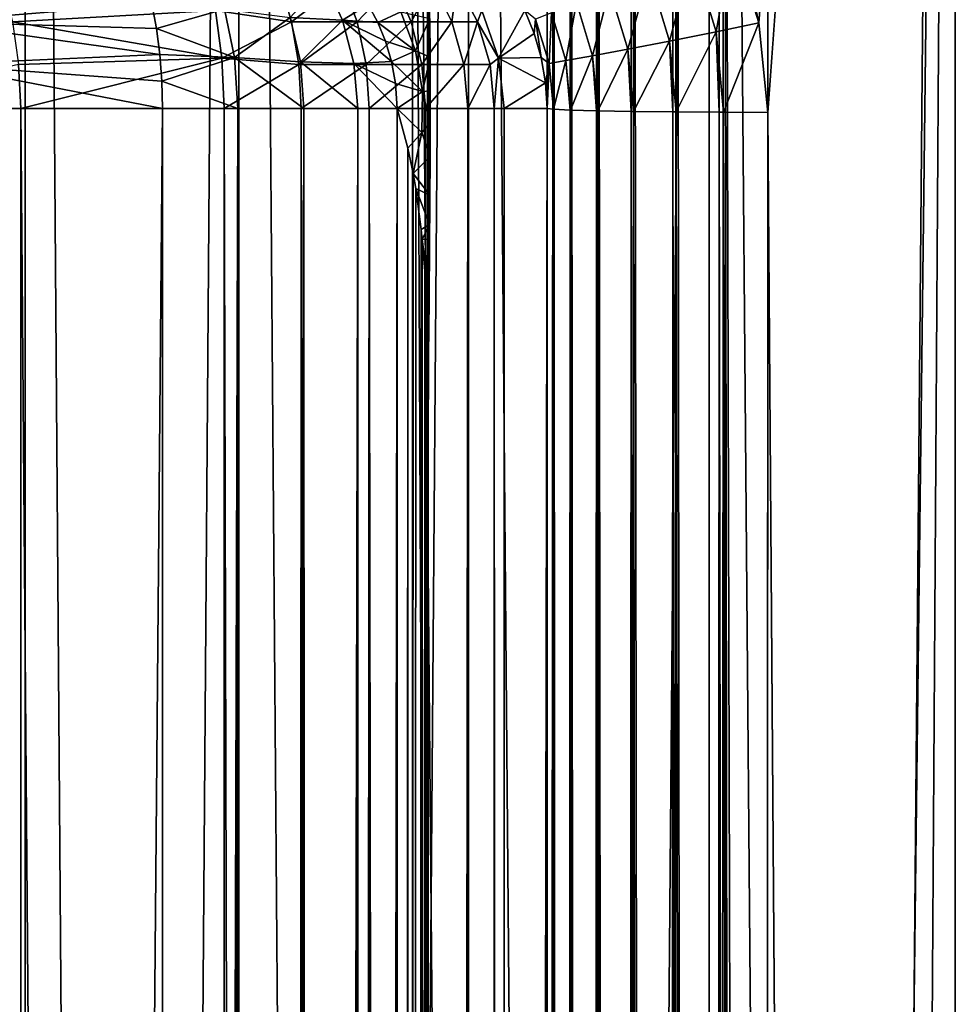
# Model space of a CAD drawing. Header units: millimetres. Extents: x -272 to -228, y -64 to 39.
# Tile 115 of 245: x -252.07 to -250, y -6.48 to -4.3. Entities that reach past the tile are written whole.
import ezdxf

# ---------------------------------------------------------------- set-up
doc = ezdxf.new("R2010")
doc.units = ezdxf.units.MM
doc.header["$LTSCALE"] = 26.699852
for name, color, linetype in [('100', 7, 'CONTINUOUS'), ('103', 7, 'CONTINUOUS'), ('130', 7, 'CONTINUOUS'), ('133', 7, 'CONTINUOUS'), ('134', 7, 'CONTINUOUS'), ('234', 7, 'CONTINUOUS'), ('235', 7, 'CONTINUOUS'), ('236', 7, 'CONTINUOUS'), ('261', 7, 'CONTINUOUS'), ('265', 7, 'CONTINUOUS'), ('266', 7, 'CONTINUOUS'), ('267', 7, 'CONTINUOUS'), ('281', 7, 'CONTINUOUS'), ('282', 7, 'CONTINUOUS'), ('348', 7, 'CONTINUOUS'), ('364', 7, 'CONTINUOUS'), ('376', 7, 'CONTINUOUS')]:
    doc.layers.add(name, color=color, linetype=linetype)

msp = doc.modelspace()

# ---------------------------------------------------------------- linework, layer by layer
at = {"layer": '100', "color": 31, "linetype": 'Continuous', "true_color": 0xffba99}
for points in [[(-251.2002, -64), (-251.1653, -3.618, 2), (-251.1653, -1.5, 2), (-251.2002, -64)], [(-251.2002, -1.5), (-251.2002, -64), (-251.1653, -1.5, 2), (-251.2002, -1.5)], [(-251.1653, -3.618, 2), (-251.2002, -64), (-251.1653, -3.6291, 2), (-251.1653, -3.618, 2)], [(-251.1653, -3.6291, 2), (-251.2002, -64), (-251.165, -3.7724, 2.0134), (-251.1653, -3.6291, 2)], [(-251.165, -3.7724, 2.0134), (-251.2002, -64), (-251.1653, -5.382, 1.9999), (-251.165, -3.7724, 2.0134)], [(-251.1644, -3.9195, 2.049), (-251.165, -3.7724, 2.0134), (-251.1653, -5.382, 1.9999), (-251.1644, -3.9195, 2.049)], [(-251.1643, -3.938, 2.0549), (-251.1644, -3.9195, 2.049), (-251.1653, -5.382, 1.9999), (-251.1643, -3.938, 2.0549)], [(-251.1652, -5.2975, 2.0041), (-251.1643, -3.938, 2.0549), (-251.1653, -5.382, 1.9999), (-251.1652, -5.2975, 2.0041)], [(-251.1634, -4.0724, 2.1056), (-251.1643, -3.938, 2.0549), (-251.1652, -5.2975, 2.0041), (-251.1634, -4.0724, 2.1056)], [(-251.1633, -4.0853, 2.111), (-251.1634, -4.0724, 2.1056), (-251.1652, -5.2975, 2.0041), (-251.1633, -4.0853, 2.111)], [(-251.165, -5.2077, 2.017), (-251.1633, -4.0853, 2.111), (-251.1652, -5.2975, 2.0041), (-251.165, -5.2077, 2.017)], [(-251.1624, -4.2019, 2.1625), (-251.1633, -4.0853, 2.111), (-251.165, -5.2077, 2.017), (-251.1624, -4.2019, 2.1625)], [(-251.1621, -4.2438, 2.1809), (-251.1624, -4.2019, 2.1625), (-251.165, -5.2077, 2.017), (-251.1621, -4.2438, 2.1809)], [(-251.1617, -4.3012, 2.2045), (-251.1621, -4.2438, 2.1809), (-251.165, -5.2077, 2.017), (-251.1617, -4.3012, 2.2045)], [(-251.1612, -4.3868, 2.2327), (-251.1617, -4.3012, 2.2045), (-251.165, -5.2077, 2.017), (-251.1612, -4.3868, 2.2327)], [(-251.1644, -5.0802, 2.0491), (-251.1612, -4.3868, 2.2327), (-251.165, -5.2077, 2.017), (-251.1644, -5.0802, 2.0491)], [(-251.1642, -5.0452, 2.0606), (-251.1612, -4.3868, 2.2327), (-251.1644, -5.0802, 2.0491), (-251.1642, -5.0452, 2.0606)], [(-251.161, -4.4612, 2.2462), (-251.1612, -4.3868, 2.2327), (-251.1642, -5.0452, 2.0606), (-251.161, -4.4612, 2.2462)], [(-251.161, -4.5317, 2.2468), (-251.161, -4.4612, 2.2462), (-251.1642, -5.0452, 2.0606), (-251.161, -4.5317, 2.2468)], [(-250.997, -4.5, 11.638), (-250.997, -61, 11.638), (-250.9024, -4.5, 17.0619), (-250.997, -4.5, 11.638)], [(-250.9024, -4.5, 17.0619), (-250.997, -61, 11.638), (-250.9107, -31.9342, 16.5827), (-250.9024, -4.5, 17.0619)], [(-251.1634, -4.9263, 2.1061), (-251.161, -4.5317, 2.2468), (-251.1642, -5.0452, 2.0606), (-251.1634, -4.9263, 2.1061)], [(-251.1632, -4.9027, 2.1161), (-251.161, -4.5317, 2.2468), (-251.1634, -4.9263, 2.1061), (-251.1632, -4.9027, 2.1161)], [(-251.1612, -4.6062, 2.2344), (-251.161, -4.5317, 2.2468), (-251.1632, -4.9027, 2.1161), (-251.1612, -4.6062, 2.2344)], [(-251.1617, -4.6914, 2.2073), (-251.1612, -4.6062, 2.2344), (-251.1632, -4.9027, 2.1161), (-251.1617, -4.6914, 2.2073)], [(-251.1621, -4.7566, 2.1807), (-251.1617, -4.6914, 2.2073), (-251.1632, -4.9027, 2.1161), (-251.1621, -4.7566, 2.1807)], [(-251.1624, -4.789, 2.1665), (-251.1621, -4.7566, 2.1807), (-251.1632, -4.9027, 2.1161), (-251.1624, -4.789, 2.1665)], [(-251.1653, -5.382, 1.9999), (-251.2002, -64), (-251.1653, -61, 1.9998), (-251.1653, -5.382, 1.9999)]]:
    msp.add_3dface(points, dxfattribs=at)
at = {"layer": '103', "color": 31, "linetype": 'Continuous', "true_color": 0xffba99}
for points in [[(-250.9205, -64, -16.0225), (-251.2002, -64), (-251.2002, -1.5), (-250.9205, -64, -16.0225)], [(-250.9205, -64, -16.0225), (-251.2002, -1.5), (-250.9115, -34.6069, -16.536), (-250.9205, -64, -16.0225)], [(-250.9115, -34.6069, -16.536), (-251.2002, -1.5), (-250.9015, -1.5, -17.1143), (-250.9115, -34.6069, -16.536)]]:
    msp.add_3dface(points, dxfattribs=at)
at = {"layer": '130', "color": 31, "linetype": 'Continuous', "true_color": 0xffba99}
for points in [[(-252.0659, -4.5, 10.5141), (-252.4873, -4.5, 10.2461), (-252.0659, -61, 10.5141), (-252.0659, -4.5, 10.5141)], [(-252.0659, -61, 10.5141), (-252.4873, -4.5, 10.2461), (-252.4873, -61, 10.2461), (-252.0659, -61, 10.5141)], [(-251.7527, -4.5, 2.9282), (-251.7527, -61, 2.9282), (-252.2513, -61, 3.1953), (-251.7527, -4.5, 2.9282)], [(-252.2513, -4.5, 3.1953), (-251.7527, -4.5, 2.9282), (-252.2513, -61, 3.1953), (-252.2513, -4.5, 3.1953)], [(-251.6165, -4.5, 10.7306), (-252.0659, -4.5, 10.5141), (-251.6165, -61, 10.7306), (-251.6165, -4.5, 10.7306)], [(-251.6165, -61, 10.7306), (-252.0659, -4.5, 10.5141), (-252.0659, -61, 10.5141), (-251.6165, -61, 10.7306)]]:
    msp.add_3dface(points, dxfattribs=at)
at = {"layer": '133', "color": 31, "linetype": 'Continuous', "true_color": 0xffba99}
for points in [[(-250.4928, -4.1254, 17.5576), (-250.4346, -4.3107, 17.5559), (-251.6292, 1.1824, 17.5819), (-250.4928, -4.1254, 17.5576)], [(-251.6292, 1.1824, 17.5819), (-250.4346, -4.3107, 17.5559), (-250, 1.1824, 17.6572), (-251.6292, 1.1824, 17.5819)], [(-250.4346, -4.3107, 17.5559), (-250.4142, -4.5087, 17.553), (-250, 1.1824, 17.6572), (-250.4346, -4.3107, 17.5559)], [(-250, 1.1824, 17.6572), (-250.4142, -4.5087, 17.553), (-250, -61.0087, 16.5716), (-250, 1.1824, 17.6572)], [(-250.4142, -4.5087, 17.553), (-250.4232, -31.943, 17.0737), (-250, -61.0087, 16.5716), (-250.4142, -4.5087, 17.553)]]:
    msp.add_3dface(points, dxfattribs=at)
at = {"layer": '134', "color": 31, "linetype": 'Continuous', "true_color": 0xffba99}
for points in [[(-250, -64, -16.5194), (-250.4337, -64, -16.5137), (-250, 1.1824, -17.6572), (-250, -64, -16.5194)], [(-250, 1.1824, -17.6572), (-250.4337, -64, -16.5137), (-250.4241, -34.611, -17.0271), (-250, 1.1824, -17.6572)], [(-250.4133, -1.5087, -17.6054), (-250, 1.1824, -17.6572), (-250.4241, -34.611, -17.0271), (-250.4133, -1.5087, -17.6054)]]:
    msp.add_3dface(points, dxfattribs=at)
at = {"layer": '234', "color": 31, "linetype": 'Continuous', "true_color": 0xffba99}
for points in [[(-251.6165, -4.5, 10.7306), (-251.6165, -61, 10.7306), (-251.4695, -61, 10.8058), (-251.6165, -4.5, 10.7306)], [(-251.4461, -4.5, 10.8207), (-251.6165, -4.5, 10.7306), (-251.4695, -61, 10.8058), (-251.4461, -4.5, 10.8207)], [(-251.4455, -61, 10.8212), (-251.4461, -4.5, 10.8207), (-251.4695, -61, 10.8058), (-251.4455, -61, 10.8212)], [(-251.2955, -4.5, 10.9426), (-251.4461, -4.5, 10.8207), (-251.3361, -61, 10.9048), (-251.2955, -4.5, 10.9426)], [(-251.3361, -61, 10.9048), (-251.4461, -4.5, 10.8207), (-251.4455, -61, 10.8212), (-251.3361, -61, 10.9048)], [(-251.2951, -61, 10.943), (-251.2955, -4.5, 10.9426), (-251.3361, -61, 10.9048), (-251.2951, -61, 10.943)], [(-251.1712, -4.5, 11.0912), (-251.2955, -4.5, 10.9426), (-251.221, -61, 11.0246), (-251.1712, -4.5, 11.0912)], [(-251.221, -61, 11.0246), (-251.2955, -4.5, 10.9426), (-251.2951, -61, 10.943), (-251.221, -61, 11.0246)], [(-251.171, -61, 11.0916), (-251.1712, -4.5, 11.0912), (-251.221, -61, 11.0246), (-251.171, -61, 11.0916)], [(-251.0779, -4.5, 11.261), (-251.1712, -4.5, 11.0912), (-251.1272, -61, 11.1618), (-251.0779, -4.5, 11.261)], [(-251.1272, -61, 11.1618), (-251.1712, -4.5, 11.0912), (-251.171, -61, 11.0916), (-251.1272, -61, 11.1618)], [(-251.0779, -61, 11.2612), (-251.0779, -4.5, 11.261), (-251.1272, -61, 11.1618), (-251.0779, -61, 11.2612)], [(-251.0191, -4.5, 11.4457), (-251.0779, -4.5, 11.261), (-251.0191, -61, 11.4457), (-251.0191, -4.5, 11.4457)], [(-251.0191, -61, 11.4457), (-251.0779, -4.5, 11.261), (-251.0575, -61, 11.3126), (-251.0191, -61, 11.4457)], [(-251.0575, -61, 11.3126), (-251.0779, -4.5, 11.261), (-251.0779, -61, 11.2612), (-251.0575, -61, 11.3126)], [(-250.997, -61, 11.638), (-250.997, -4.5, 11.638), (-251.0191, -4.5, 11.4457), (-250.997, -61, 11.638)], [(-250.997, -61, 11.638), (-251.0191, -4.5, 11.4457), (-251.0137, -61, 11.4728), (-250.997, -61, 11.638)], [(-251.0137, -61, 11.4728), (-251.0191, -4.5, 11.4457), (-251.0191, -61, 11.4457), (-251.0137, -61, 11.4728)]]:
    msp.add_3dface(points, dxfattribs=at)
at = {"layer": '235', "color": 31, "linetype": 'Continuous', "true_color": 0xffba99}
for points in [[(-251.7527, -61, 2.9282), (-251.7527, -4.5, 2.9282), (-251.5858, -4.5, 2.8323), (-251.7527, -61, 2.9282)], [(-251.6623, -61, 2.8816), (-251.7527, -61, 2.9282), (-251.5858, -4.5, 2.8323), (-251.6623, -61, 2.8816)], [(-251.6081, -61, 2.8478), (-251.6623, -61, 2.8816), (-251.5858, -4.5, 2.8323), (-251.6081, -61, 2.8478)], [(-251.5799, -61, 2.8281), (-251.6081, -61, 2.8478), (-251.5858, -4.5, 2.8323), (-251.5799, -61, 2.8281)], [(-251.4399, -4.5, 2.7058), (-251.5799, -61, 2.8281), (-251.5858, -4.5, 2.8323), (-251.4399, -4.5, 2.7058)], [(-251.4787, -61, 2.7444), (-251.5799, -61, 2.8281), (-251.4399, -4.5, 2.7058), (-251.4787, -61, 2.7444)], [(-251.4355, -61, 2.7011), (-251.4787, -61, 2.7444), (-251.4399, -4.5, 2.7058), (-251.4355, -61, 2.7011)], [(-251.3211, -4.5, 2.5535), (-251.4355, -61, 2.7011), (-251.4399, -4.5, 2.7058), (-251.3211, -4.5, 2.5535)], [(-251.3676, -61, 2.6206), (-251.4355, -61, 2.7011), (-251.3211, -4.5, 2.5535), (-251.3676, -61, 2.6206)], [(-251.318, -61, 2.5487), (-251.3676, -61, 2.6206), (-251.3211, -4.5, 2.5535), (-251.318, -61, 2.5487)], [(-251.2338, -4.5, 2.3815), (-251.318, -61, 2.5487), (-251.3211, -4.5, 2.5535), (-251.2338, -4.5, 2.3815)], [(-251.2788, -61, 2.4803), (-251.318, -61, 2.5487), (-251.2338, -4.5, 2.3815), (-251.2788, -61, 2.4803)], [(-251.232, -61, 2.3767), (-251.2788, -61, 2.4803), (-251.2338, -4.5, 2.3815), (-251.232, -61, 2.3767)], [(-251.2101, -4.5875, 2.3138), (-251.232, -61, 2.3767), (-251.2338, -4.5, 2.3815), (-251.2101, -4.5875, 2.3138)], [(-251.2144, -61, 2.3271), (-251.232, -61, 2.3767), (-251.2101, -4.5875, 2.3138), (-251.2144, -61, 2.3271)], [(-251.1984, -4.644, 2.2731), (-251.2144, -61, 2.3271), (-251.2101, -4.5875, 2.3138), (-251.1984, -4.644, 2.2731)], [(-251.1927, -4.6772, 2.2504), (-251.2144, -61, 2.3271), (-251.1984, -4.644, 2.2731), (-251.1927, -4.6772, 2.2504)], [(-251.1807, -4.7679, 2.193), (-251.2144, -61, 2.3271), (-251.1927, -4.6772, 2.2504), (-251.1807, -4.7679, 2.193)], [(-251.1803, -61, 2.191), (-251.2144, -61, 2.3271), (-251.1807, -4.7679, 2.193), (-251.1803, -61, 2.191)], [(-251.1785, -4.7895, 2.1803), (-251.1803, -61, 2.191), (-251.1807, -4.7679, 2.193), (-251.1785, -4.7895, 2.1803)], [(-251.1761, -61, 2.1653), (-251.1803, -61, 2.191), (-251.1785, -4.7895, 2.1803), (-251.1761, -61, 2.1653)], [(-251.173, -4.8587, 2.1424), (-251.1761, -61, 2.1653), (-251.1785, -4.7895, 2.1803), (-251.173, -4.8587, 2.1424)], [(-251.169, -4.9356, 2.1051), (-251.1761, -61, 2.1653), (-251.173, -4.8587, 2.1424), (-251.169, -4.9356, 2.1051)], [(-251.1685, -4.9495, 2.099), (-251.1761, -61, 2.1653), (-251.169, -4.9356, 2.1051), (-251.1685, -4.9495, 2.099)], [(-251.1662, -5.0392, 2.0633), (-251.1761, -61, 2.1653), (-251.1685, -4.9495, 2.099), (-251.1662, -5.0392, 2.0633)], [(-251.1656, -5.0837, 2.0485), (-251.1761, -61, 2.1653), (-251.1662, -5.0392, 2.0633), (-251.1656, -5.0837, 2.0485)], [(-251.165, -5.2077, 2.017), (-251.1761, -61, 2.1653), (-251.1656, -5.0837, 2.0485), (-251.165, -5.2077, 2.017)], [(-251.165, -5.2077, 2.017), (-251.1652, -5.2975, 2.0041), (-251.1761, -61, 2.1653), (-251.165, -5.2077, 2.017)], [(-251.1652, -5.2975, 2.0041), (-251.1653, -5.382, 1.9999), (-251.1761, -61, 2.1653), (-251.1652, -5.2975, 2.0041)], [(-251.1653, -5.382, 1.9999), (-251.1653, -61, 1.9998), (-251.1761, -61, 2.1653), (-251.1653, -5.382, 1.9999)]]:
    msp.add_3dface(points, dxfattribs=at)
at = {"layer": '236', "color": 31, "linetype": 'Continuous', "true_color": 0xffba99}
for points in [[(-251.3545, -4.305, 2.5323), (-251.4705, -4.2989, 2.6767), (-251.395, -4.2173, 2.5065), (-251.3545, -4.305, 2.5323)], [(-251.3545, -4.305, 2.5323), (-251.395, -4.2173, 2.5065), (-251.2979, -4.2698, 2.3898), (-251.3545, -4.305, 2.5323)], [(-251.766, -4.3235, 2.8989), (-251.7761, -4.2686, 2.8765), (-251.6153, -4.2802, 2.7908), (-251.766, -4.3235, 2.8989)], [(-251.5932, -4.3872, 2.8218), (-251.766, -4.3235, 2.8989), (-251.6153, -4.2802, 2.7908), (-251.5932, -4.3872, 2.8218)], [(-251.5932, -4.3872, 2.8218), (-251.6153, -4.2802, 2.7908), (-251.4705, -4.2989, 2.6767), (-251.5932, -4.3872, 2.8218)], [(-251.2766, -4.3097, 2.3869), (-251.3545, -4.305, 2.5323), (-251.2979, -4.2698, 2.3898), (-251.2766, -4.3097, 2.3869)], [(-251.4476, -4.3972, 2.6984), (-251.5932, -4.3872, 2.8218), (-251.4705, -4.2989, 2.6767), (-251.4476, -4.3972, 2.6984)], [(-251.4476, -4.3972, 2.6984), (-251.4705, -4.2989, 2.6767), (-251.3545, -4.305, 2.5323), (-251.4476, -4.3972, 2.6984)], [(-251.3295, -4.4005, 2.5482), (-251.4476, -4.3972, 2.6984), (-251.3545, -4.305, 2.5323), (-251.3295, -4.4005, 2.5482)], [(-251.3295, -4.4005, 2.5482), (-251.3545, -4.305, 2.5323), (-251.2462, -4.3958, 2.383), (-251.3295, -4.4005, 2.5482)], [(-251.2462, -4.3958, 2.383), (-251.3545, -4.305, 2.5323), (-251.2594, -4.3515, 2.3846), (-251.2462, -4.3958, 2.383)], [(-251.2594, -4.3515, 2.3846), (-251.3545, -4.305, 2.5323), (-251.2766, -4.3097, 2.3869), (-251.2594, -4.3515, 2.3846)], [(-251.7587, -4.3809, 2.9151), (-251.766, -4.3235, 2.8989), (-251.5932, -4.3872, 2.8218), (-251.7587, -4.3809, 2.9151)], [(-251.7542, -4.44, 2.925), (-251.7587, -4.3809, 2.9151), (-251.5932, -4.3872, 2.8218), (-251.7542, -4.44, 2.925)], [(-251.5858, -4.5, 2.8323), (-251.7542, -4.44, 2.925), (-251.5932, -4.3872, 2.8218), (-251.5858, -4.5, 2.8323)], [(-251.4399, -4.5, 2.7058), (-251.5858, -4.5, 2.8323), (-251.5932, -4.3872, 2.8218), (-251.4399, -4.5, 2.7058)], [(-251.4399, -4.5, 2.7058), (-251.5932, -4.3872, 2.8218), (-251.4476, -4.3972, 2.6984), (-251.4399, -4.5, 2.7058)], [(-251.2373, -4.4447, 2.3819), (-251.3295, -4.4005, 2.5482), (-251.2462, -4.3958, 2.383), (-251.2373, -4.4447, 2.3819)], [(-251.3211, -4.5, 2.5535), (-251.4399, -4.5, 2.7058), (-251.4476, -4.3972, 2.6984), (-251.3211, -4.5, 2.5535)], [(-251.3211, -4.5, 2.5535), (-251.4476, -4.3972, 2.6984), (-251.3295, -4.4005, 2.5482), (-251.3211, -4.5, 2.5535)], [(-251.2338, -4.5, 2.3815), (-251.3211, -4.5, 2.5535), (-251.3295, -4.4005, 2.5482), (-251.2338, -4.5, 2.3815)], [(-251.2338, -4.5, 2.3815), (-251.3295, -4.4005, 2.5482), (-251.2373, -4.4447, 2.3819), (-251.2338, -4.5, 2.3815)], [(-251.5858, -4.5, 2.8323), (-251.7527, -4.5, 2.9282), (-251.7542, -4.44, 2.925), (-251.5858, -4.5, 2.8323)]]:
    msp.add_3dface(points, dxfattribs=at)
at = {"layer": '261', "color": 31, "linetype": 'Continuous', "true_color": 0xffba99}
for points in [[(-252.296, -4.2222, 3.1238), (-251.7761, -4.2686, 2.8765), (-252.2715, -4.3087, 3.163), (-252.296, -4.2222, 3.1238)], [(-251.7761, -4.2686, 2.8765), (-251.766, -4.3235, 2.8989), (-252.2715, -4.3087, 3.163), (-251.7761, -4.2686, 2.8765)], [(-251.766, -4.3235, 2.8989), (-251.7587, -4.3809, 2.9151), (-252.2715, -4.3087, 3.163), (-251.766, -4.3235, 2.8989)], [(-252.2715, -4.3087, 3.163), (-251.7587, -4.3809, 2.9151), (-252.2564, -4.4025, 3.1871), (-252.2715, -4.3087, 3.163)], [(-251.7587, -4.3809, 2.9151), (-251.7542, -4.44, 2.925), (-252.2564, -4.4025, 3.1871), (-251.7587, -4.3809, 2.9151)], [(-251.7527, -4.5, 2.9282), (-252.2513, -4.5, 3.1953), (-252.2564, -4.4025, 3.1871), (-251.7527, -4.5, 2.9282)], [(-251.7542, -4.44, 2.925), (-251.7527, -4.5, 2.9282), (-252.2564, -4.4025, 3.1871), (-251.7542, -4.44, 2.925)]]:
    msp.add_3dface(points, dxfattribs=at)
at = {"layer": '265', "color": 31, "linetype": 'Continuous', "true_color": 0xffba99}
for points in [[(-252.1069, -4.2222, 10.5877), (-252.0844, -4.3087, 10.5473), (-251.6354, -4.2831, 10.7764), (-252.1069, -4.2222, 10.5877)], [(-251.6354, -4.2831, 10.7764), (-252.0844, -4.3087, 10.5473), (-251.6213, -4.3887, 10.7422), (-251.6354, -4.2831, 10.7764)], [(-252.0844, -4.3087, 10.5473), (-252.0706, -4.4025, 10.5225), (-251.6213, -4.3887, 10.7422), (-252.0844, -4.3087, 10.5473)], [(-252.0706, -4.4025, 10.5225), (-252.0659, -4.5, 10.5141), (-251.6213, -4.3887, 10.7422), (-252.0706, -4.4025, 10.5225)], [(-252.0659, -4.5, 10.5141), (-251.6165, -4.5, 10.7306), (-251.6213, -4.3887, 10.7422), (-252.0659, -4.5, 10.5141)], [(-252.4873, -4.5, 10.2461), (-252.0659, -4.5, 10.5141), (-252.0706, -4.4025, 10.5225), (-252.4873, -4.5, 10.2461)]]:
    msp.add_3dface(points, dxfattribs=at)
at = {"layer": '266', "color": 31, "linetype": 'Continuous', "true_color": 0xffba99}
for points in [[(-251.4925, -4.2222, 10.8911), (-251.6354, -4.2831, 10.7764), (-251.4671, -4.3087, 10.8525), (-251.4925, -4.2222, 10.8911)], [(-251.4925, -4.2222, 10.8911), (-251.4671, -4.3087, 10.8525), (-251.3546, -4.2222, 11.0027), (-251.4925, -4.2222, 10.8911)], [(-251.3546, -4.2222, 11.0027), (-251.4671, -4.3087, 10.8525), (-251.3222, -4.3087, 10.9697), (-251.3546, -4.2222, 11.0027)], [(-251.3546, -4.2222, 11.0027), (-251.3222, -4.3087, 10.9697), (-251.2408, -4.2222, 11.1388), (-251.3546, -4.2222, 11.0027)], [(-251.2408, -4.2222, 11.1388), (-251.3222, -4.3087, 10.9697), (-251.2027, -4.3087, 11.1127), (-251.2408, -4.2222, 11.1388)], [(-251.2408, -4.2222, 11.1388), (-251.2027, -4.3087, 11.1127), (-251.1554, -4.2222, 11.2943), (-251.2408, -4.2222, 11.1388)], [(-251.1554, -4.2222, 11.2943), (-251.2027, -4.3087, 11.1127), (-251.1129, -4.3087, 11.2761), (-251.1554, -4.2222, 11.2943)], [(-251.1554, -4.2222, 11.2943), (-251.1129, -4.3087, 11.2761), (-251.1015, -4.2222, 11.4633), (-251.1554, -4.2222, 11.2943)], [(-251.1015, -4.2222, 11.4633), (-251.1129, -4.3087, 11.2761), (-251.0563, -4.3087, 11.4536), (-251.1015, -4.2222, 11.4633)], [(-251.1015, -4.2222, 11.4633), (-251.0563, -4.3087, 11.4536), (-251.0465, -4.2831, 11.6388), (-251.1015, -4.2222, 11.4633)], [(-251.6354, -4.2831, 10.7764), (-251.6213, -4.3887, 10.7422), (-251.4671, -4.3087, 10.8525), (-251.6354, -4.2831, 10.7764)], [(-251.0465, -4.2831, 11.6388), (-251.0563, -4.3087, 11.4536), (-251.0096, -4.3887, 11.6382), (-251.0465, -4.2831, 11.6388)], [(-251.4671, -4.3087, 10.8525), (-251.6213, -4.3887, 10.7422), (-251.4514, -4.4025, 10.8288), (-251.4671, -4.3087, 10.8525)], [(-251.4671, -4.3087, 10.8525), (-251.4514, -4.4025, 10.8288), (-251.3222, -4.3087, 10.9697), (-251.4671, -4.3087, 10.8525)], [(-251.3222, -4.3087, 10.9697), (-251.4514, -4.4025, 10.8288), (-251.3023, -4.4025, 10.9495), (-251.3222, -4.3087, 10.9697)], [(-251.3222, -4.3087, 10.9697), (-251.3023, -4.4025, 10.9495), (-251.2027, -4.3087, 11.1127), (-251.3222, -4.3087, 10.9697)], [(-251.2027, -4.3087, 11.1127), (-251.3023, -4.4025, 10.9495), (-251.1792, -4.4025, 11.0967), (-251.2027, -4.3087, 11.1127)], [(-251.2027, -4.3087, 11.1127), (-251.1792, -4.4025, 11.0967), (-251.1129, -4.3087, 11.2761), (-251.2027, -4.3087, 11.1127)], [(-251.1129, -4.3087, 11.2761), (-251.1792, -4.4025, 11.0967), (-251.0868, -4.4025, 11.2648), (-251.1129, -4.3087, 11.2761)], [(-251.1129, -4.3087, 11.2761), (-251.0868, -4.4025, 11.2648), (-251.0563, -4.3087, 11.4536), (-251.1129, -4.3087, 11.2761)], [(-251.0563, -4.3087, 11.4536), (-251.0868, -4.4025, 11.2648), (-251.0285, -4.4025, 11.4477), (-251.0563, -4.3087, 11.4536)], [(-251.0563, -4.3087, 11.4536), (-251.0285, -4.4025, 11.4477), (-251.0096, -4.3887, 11.6382), (-251.0563, -4.3087, 11.4536)], [(-251.6213, -4.3887, 10.7422), (-251.6165, -4.5, 10.7306), (-251.4514, -4.4025, 10.8288), (-251.6213, -4.3887, 10.7422)], [(-251.0285, -4.4025, 11.4477), (-251.0191, -4.5, 11.4457), (-251.0096, -4.3887, 11.6382), (-251.0285, -4.4025, 11.4477)], [(-251.0191, -4.5, 11.4457), (-250.997, -4.5, 11.638), (-251.0096, -4.3887, 11.6382), (-251.0191, -4.5, 11.4457)], [(-251.6165, -4.5, 10.7306), (-251.4461, -4.5, 10.8207), (-251.4514, -4.4025, 10.8288), (-251.6165, -4.5, 10.7306)], [(-251.4514, -4.4025, 10.8288), (-251.4461, -4.5, 10.8207), (-251.3023, -4.4025, 10.9495), (-251.4514, -4.4025, 10.8288)], [(-251.4461, -4.5, 10.8207), (-251.2955, -4.5, 10.9426), (-251.3023, -4.4025, 10.9495), (-251.4461, -4.5, 10.8207)], [(-251.3023, -4.4025, 10.9495), (-251.2955, -4.5, 10.9426), (-251.1792, -4.4025, 11.0967), (-251.3023, -4.4025, 10.9495)], [(-251.2955, -4.5, 10.9426), (-251.1712, -4.5, 11.0912), (-251.1792, -4.4025, 11.0967), (-251.2955, -4.5, 10.9426)], [(-251.1792, -4.4025, 11.0967), (-251.1712, -4.5, 11.0912), (-251.0868, -4.4025, 11.2648), (-251.1792, -4.4025, 11.0967)], [(-251.1712, -4.5, 11.0912), (-251.0779, -4.5, 11.261), (-251.0868, -4.4025, 11.2648), (-251.1712, -4.5, 11.0912)], [(-251.0868, -4.4025, 11.2648), (-251.0779, -4.5, 11.261), (-251.0285, -4.4025, 11.4477), (-251.0868, -4.4025, 11.2648)], [(-251.0779, -4.5, 11.261), (-251.0191, -4.5, 11.4457), (-251.0285, -4.4025, 11.4477), (-251.0779, -4.5, 11.261)]]:
    msp.add_3dface(points, dxfattribs=at)
at = {"layer": '267', "color": 31, "linetype": 'Continuous', "true_color": 0xffba99}
for points in [[(-251.0465, -4.2831, 11.6388), (-251.0096, -4.3887, 11.6382), (-250.9518, -4.2831, 17.066), (-251.0465, -4.2831, 11.6388)], [(-250.9518, -4.2831, 17.066), (-251.0096, -4.3887, 11.6382), (-250.9307, -4.334, 17.0658), (-250.9518, -4.2831, 17.066)], [(-250.9307, -4.334, 17.0658), (-251.0096, -4.3887, 11.6382), (-250.9152, -4.3873, 17.065), (-250.9307, -4.334, 17.0658)], [(-250.9152, -4.3873, 17.065), (-251.0096, -4.3887, 11.6382), (-250.9056, -4.443, 17.0637), (-250.9152, -4.3873, 17.065)], [(-251.0096, -4.3887, 11.6382), (-250.997, -4.5, 11.638), (-250.9056, -4.443, 17.0637), (-251.0096, -4.3887, 11.6382)], [(-250.997, -4.5, 11.638), (-250.9024, -4.5, 17.0619), (-250.9056, -4.443, 17.0637), (-250.997, -4.5, 11.638)]]:
    msp.add_3dface(points, dxfattribs=at)
at = {"layer": '281', "color": 31, "linetype": 'Continuous', "true_color": 0xffba99}
for points in [[(-250.5288, -4.3309, 17.5438), (-250.4928, -4.1254, 17.5576), (-250.5808, -4.1596, 17.5455), (-250.5288, -4.3309, 17.5438)], [(-250.4346, -4.3107, 17.5559), (-250.4928, -4.1254, 17.5576), (-250.5288, -4.3309, 17.5438), (-250.4346, -4.3107, 17.5559)], [(-250.6316, -4.351, 17.5075), (-250.5808, -4.1596, 17.5455), (-250.6775, -4.1998, 17.5091), (-250.6316, -4.351, 17.5075)], [(-250.5288, -4.3309, 17.5438), (-250.5808, -4.1596, 17.5455), (-250.6316, -4.351, 17.5075), (-250.5288, -4.3309, 17.5438)], [(-250.7241, -4.3688, 17.4491), (-250.6775, -4.1998, 17.5091), (-250.7644, -4.2358, 17.4506), (-250.7241, -4.3688, 17.4491)], [(-250.6316, -4.351, 17.5075), (-250.6775, -4.1998, 17.5091), (-250.7241, -4.3688, 17.4491), (-250.6316, -4.351, 17.5075)], [(-250.8017, -4.3834, 17.3713), (-250.7644, -4.2358, 17.4506), (-250.8374, -4.2658, 17.3727), (-250.8017, -4.3834, 17.3713)], [(-250.7241, -4.3688, 17.4491), (-250.7644, -4.2358, 17.4506), (-250.8017, -4.3834, 17.3713), (-250.7241, -4.3688, 17.4491)], [(-250.8607, -4.3941, 17.2781), (-250.8374, -4.2658, 17.3727), (-250.8928, -4.2884, 17.2794), (-250.8607, -4.3941, 17.2781)], [(-250.8017, -4.3834, 17.3713), (-250.8374, -4.2658, 17.3727), (-250.8607, -4.3941, 17.2781), (-250.8017, -4.3834, 17.3713)], [(-250.9518, -4.2831, 17.066), (-250.9307, -4.334, 17.0658), (-250.9279, -4.3025, 17.1752), (-250.9518, -4.2831, 17.066)], [(-250.9307, -4.334, 17.0658), (-250.9152, -4.3873, 17.065), (-250.9279, -4.3025, 17.1752), (-250.9307, -4.334, 17.0658)], [(-250.8981, -4.4003, 17.174), (-250.8928, -4.2884, 17.2794), (-250.9279, -4.3025, 17.1752), (-250.8981, -4.4003, 17.174)], [(-250.9152, -4.3873, 17.065), (-250.8981, -4.4003, 17.174), (-250.9279, -4.3025, 17.1752), (-250.9152, -4.3873, 17.065)], [(-250.8607, -4.3941, 17.2781), (-250.8928, -4.2884, 17.2794), (-250.8981, -4.4003, 17.174), (-250.8607, -4.3941, 17.2781)], [(-250.6172, -4.5078, 17.5046), (-250.5288, -4.3309, 17.5438), (-250.6316, -4.351, 17.5075), (-250.6172, -4.5078, 17.5046)], [(-250.5223, -4.5084, 17.5385), (-250.5288, -4.3309, 17.5438), (-250.6172, -4.5078, 17.5046), (-250.5223, -4.5084, 17.5385)], [(-250.5125, -4.5085, 17.5408), (-250.4346, -4.3107, 17.5559), (-250.5288, -4.3309, 17.5438), (-250.5125, -4.5085, 17.5408)], [(-250.5125, -4.5085, 17.5408), (-250.5288, -4.3309, 17.5438), (-250.5223, -4.5084, 17.5385), (-250.5125, -4.5085, 17.5408)], [(-250.4142, -4.5087, 17.553), (-250.4346, -4.3107, 17.5559), (-250.5125, -4.5085, 17.5408), (-250.4142, -4.5087, 17.553)], [(-250.7114, -4.5068, 17.4462), (-250.6316, -4.351, 17.5075), (-250.7241, -4.3688, 17.4491), (-250.7114, -4.5068, 17.4462)], [(-250.6247, -4.5078, 17.501), (-250.6316, -4.351, 17.5075), (-250.7114, -4.5068, 17.4462), (-250.6247, -4.5078, 17.501)], [(-250.6172, -4.5078, 17.5046), (-250.6316, -4.351, 17.5075), (-250.6247, -4.5078, 17.501), (-250.6172, -4.5078, 17.5046)], [(-250.7904, -4.5054, 17.3685), (-250.7241, -4.3688, 17.4491), (-250.8017, -4.3834, 17.3713), (-250.7904, -4.5054, 17.3685)], [(-250.7165, -4.5067, 17.4422), (-250.7241, -4.3688, 17.4491), (-250.7904, -4.5054, 17.3685), (-250.7165, -4.5067, 17.4422)], [(-250.7114, -4.5068, 17.4462), (-250.7241, -4.3688, 17.4491), (-250.7165, -4.5067, 17.4422), (-250.7114, -4.5068, 17.4462)], [(-250.9152, -4.3873, 17.065), (-250.9056, -4.443, 17.0637), (-250.8981, -4.4003, 17.174), (-250.9152, -4.3873, 17.065)], [(-250.8883, -4.5019, 17.1712), (-250.8607, -4.3941, 17.2781), (-250.8981, -4.4003, 17.174), (-250.8883, -4.5019, 17.1712)], [(-250.8517, -4.5037, 17.2727), (-250.8607, -4.3941, 17.2781), (-250.8883, -4.5019, 17.1712), (-250.8517, -4.5037, 17.2727)], [(-250.8504, -4.5037, 17.2753), (-250.8017, -4.3834, 17.3713), (-250.8607, -4.3941, 17.2781), (-250.8504, -4.5037, 17.2753)], [(-250.8504, -4.5037, 17.2753), (-250.8607, -4.3941, 17.2781), (-250.8517, -4.5037, 17.2727), (-250.8504, -4.5037, 17.2753)], [(-250.7934, -4.5053, 17.3648), (-250.8017, -4.3834, 17.3713), (-250.8504, -4.5037, 17.2753), (-250.7934, -4.5053, 17.3648)], [(-250.7904, -4.5054, 17.3685), (-250.8017, -4.3834, 17.3713), (-250.7934, -4.5053, 17.3648), (-250.7904, -4.5054, 17.3685)], [(-250.9056, -4.443, 17.0637), (-250.9024, -4.5, 17.0619), (-250.8981, -4.4003, 17.174), (-250.9056, -4.443, 17.0637)], [(-250.8981, -4.4003, 17.174), (-250.9024, -4.5, 17.0619), (-250.8883, -4.5019, 17.1712), (-250.8981, -4.4003, 17.174)]]:
    msp.add_3dface(points, dxfattribs=at)
at = {"layer": '282', "color": 31, "linetype": 'Continuous', "true_color": 0xffba99}
for points in [[(-250.9024, -4.5, 17.0619), (-250.9107, -31.9342, 16.5827), (-250.906, -61.0019, 16.1824), (-250.9024, -4.5, 17.0619)], [(-250.8883, -4.5019, 17.1712), (-250.9024, -4.5, 17.0619), (-250.906, -61.0019, 16.1824), (-250.8883, -4.5019, 17.1712)], [(-250.8693, -61.0037, 16.285), (-250.8883, -4.5019, 17.1712), (-250.906, -61.0019, 16.1824), (-250.8693, -61.0037, 16.285)], [(-250.8517, -4.5037, 17.2727), (-250.8883, -4.5019, 17.1712), (-250.8693, -61.0037, 16.285), (-250.8517, -4.5037, 17.2727)], [(-250.8112, -61.0053, 16.3772), (-250.8517, -4.5037, 17.2727), (-250.8693, -61.0037, 16.285), (-250.8112, -61.0053, 16.3772)], [(-250.8504, -4.5037, 17.2753), (-250.8517, -4.5037, 17.2727), (-250.8112, -61.0053, 16.3772), (-250.8504, -4.5037, 17.2753)], [(-250.7934, -4.5053, 17.3648), (-250.8504, -4.5037, 17.2753), (-250.8112, -61.0053, 16.3772), (-250.7934, -4.5053, 17.3648)], [(-250.7345, -61.0067, 16.4546), (-250.7934, -4.5053, 17.3648), (-250.8112, -61.0053, 16.3772), (-250.7345, -61.0067, 16.4546)], [(-250.7904, -4.5054, 17.3685), (-250.7934, -4.5053, 17.3648), (-250.7345, -61.0067, 16.4546), (-250.7904, -4.5054, 17.3685)], [(-250.7165, -4.5067, 17.4422), (-250.7904, -4.5054, 17.3685), (-250.7345, -61.0067, 16.4546), (-250.7165, -4.5067, 17.4422)], [(-250.6428, -61.0077, 16.5136), (-250.7165, -4.5067, 17.4422), (-250.7345, -61.0067, 16.4546), (-250.6428, -61.0077, 16.5136)], [(-250.7114, -4.5068, 17.4462), (-250.7165, -4.5067, 17.4422), (-250.6428, -61.0077, 16.5136), (-250.7114, -4.5068, 17.4462)], [(-250.6247, -4.5078, 17.501), (-250.7114, -4.5068, 17.4462), (-250.6428, -61.0077, 16.5136), (-250.6247, -4.5078, 17.501)], [(-250.5406, -61.0084, 16.5513), (-250.6247, -4.5078, 17.501), (-250.6428, -61.0077, 16.5136), (-250.5406, -61.0084, 16.5513)], [(-250.6172, -4.5078, 17.5046), (-250.6247, -4.5078, 17.501), (-250.5406, -61.0084, 16.5513), (-250.6172, -4.5078, 17.5046)], [(-250.5223, -4.5084, 17.5385), (-250.6172, -4.5078, 17.5046), (-250.5406, -61.0084, 16.5513), (-250.5223, -4.5084, 17.5385)], [(-250.4327, -61.0087, 16.566), (-250.5223, -4.5084, 17.5385), (-250.5406, -61.0084, 16.5513), (-250.4327, -61.0087, 16.566)], [(-250.4327, -61.0087, 16.566), (-250.5125, -4.5085, 17.5408), (-250.5223, -4.5084, 17.5385), (-250.4327, -61.0087, 16.566)], [(-250.4327, -61.0087, 16.566), (-250.4232, -31.943, 17.0737), (-250.5125, -4.5085, 17.5408), (-250.4327, -61.0087, 16.566)], [(-250.4232, -31.943, 17.0737), (-250.4142, -4.5087, 17.553), (-250.5125, -4.5085, 17.5408), (-250.4232, -31.943, 17.0737)]]:
    msp.add_3dface(points, dxfattribs=at)
at = {"layer": '348', "color": 31, "linetype": 'Continuous', "true_color": 0xffba99}
for points in [[(-250.9068, -64, -16.1305), (-250.9205, -64, -16.0225), (-250.8874, -1.5019, -17.2236), (-250.9068, -64, -16.1305)], [(-250.9205, -64, -16.0225), (-250.9115, -34.6069, -16.536), (-250.8874, -1.5019, -17.2236), (-250.9205, -64, -16.0225)], [(-250.9115, -34.6069, -16.536), (-250.9015, -1.5, -17.1143), (-250.8874, -1.5019, -17.2236), (-250.9115, -34.6069, -16.536)], [(-250.8701, -64, -16.2329), (-250.9068, -64, -16.1305), (-250.8874, -1.5019, -17.2236), (-250.8701, -64, -16.2329)], [(-250.8508, -1.5037, -17.3251), (-250.8701, -64, -16.2329), (-250.8874, -1.5019, -17.2236), (-250.8508, -1.5037, -17.3251)], [(-250.8118, -64, -16.3252), (-250.8701, -64, -16.2329), (-250.8495, -1.5037, -17.3277), (-250.8118, -64, -16.3252)], [(-250.8495, -1.5037, -17.3277), (-250.8701, -64, -16.2329), (-250.8508, -1.5037, -17.3251), (-250.8495, -1.5037, -17.3277)], [(-250.7925, -1.5053, -17.4172), (-250.8118, -64, -16.3252), (-250.8495, -1.5037, -17.3277), (-250.7925, -1.5053, -17.4172)], [(-250.7895, -1.5054, -17.4209), (-250.8118, -64, -16.3252), (-250.7925, -1.5053, -17.4172), (-250.7895, -1.5054, -17.4209)], [(-250.7353, -64, -16.4024), (-250.8118, -64, -16.3252), (-250.7895, -1.5054, -17.4209), (-250.7353, -64, -16.4024)], [(-250.7156, -1.5067, -17.4946), (-250.7353, -64, -16.4024), (-250.7895, -1.5054, -17.4209), (-250.7156, -1.5067, -17.4946)], [(-250.7105, -1.5068, -17.4986), (-250.7353, -64, -16.4024), (-250.7156, -1.5067, -17.4946), (-250.7105, -1.5068, -17.4986)], [(-250.6435, -64, -16.4615), (-250.7353, -64, -16.4024), (-250.7105, -1.5068, -17.4986), (-250.6435, -64, -16.4615)], [(-250.6238, -1.5078, -17.5534), (-250.6435, -64, -16.4615), (-250.7105, -1.5068, -17.4986), (-250.6238, -1.5078, -17.5534)], [(-250.5415, -64, -16.4991), (-250.6435, -64, -16.4615), (-250.6163, -1.5078, -17.557), (-250.5415, -64, -16.4991)], [(-250.6163, -1.5078, -17.557), (-250.6435, -64, -16.4615), (-250.6238, -1.5078, -17.5534), (-250.6163, -1.5078, -17.557)], [(-250.5214, -1.5084, -17.5909), (-250.5415, -64, -16.4991), (-250.6163, -1.5078, -17.557), (-250.5214, -1.5084, -17.5909)], [(-250.5116, -1.5085, -17.5932), (-250.5415, -64, -16.4991), (-250.5214, -1.5084, -17.5909), (-250.5116, -1.5085, -17.5932)], [(-250.4337, -64, -16.5137), (-250.5415, -64, -16.4991), (-250.5116, -1.5085, -17.5932), (-250.4337, -64, -16.5137)], [(-250.4337, -64, -16.5137), (-250.5116, -1.5085, -17.5932), (-250.4241, -34.611, -17.0271), (-250.4337, -64, -16.5137)], [(-250.4133, -1.5087, -17.6054), (-250.4241, -34.611, -17.0271), (-250.5116, -1.5085, -17.5932), (-250.4133, -1.5087, -17.6054)]]:
    msp.add_3dface(points, dxfattribs=at)
at = {"layer": '364', "color": 31, "linetype": 'Continuous', "true_color": 0xffba99}
for points in [[(-251.2766, -4.3097, 2.3869), (-251.2979, -4.2698, 2.3898), (-251.2255, -4.2867, 2.2758), (-251.2766, -4.3097, 2.3869)], [(-251.1936, -4.3724, 2.2725), (-251.2766, -4.3097, 2.3869), (-251.2255, -4.2867, 2.2758), (-251.1936, -4.3724, 2.2725)], [(-251.1617, -4.3012, 2.2045), (-251.1936, -4.3724, 2.2725), (-251.2255, -4.2867, 2.2758), (-251.1617, -4.3012, 2.2045)], [(-251.2594, -4.3515, 2.3846), (-251.2766, -4.3097, 2.3869), (-251.1936, -4.3724, 2.2725), (-251.2594, -4.3515, 2.3846)], [(-251.1617, -4.3012, 2.2045), (-251.1612, -4.3868, 2.2327), (-251.1936, -4.3724, 2.2725), (-251.1617, -4.3012, 2.2045)], [(-251.2462, -4.3958, 2.383), (-251.2594, -4.3515, 2.3846), (-251.1936, -4.3724, 2.2725), (-251.2462, -4.3958, 2.383)], [(-251.1781, -4.4623, 2.271), (-251.2462, -4.3958, 2.383), (-251.1936, -4.3724, 2.2725), (-251.1781, -4.4623, 2.271)], [(-251.1612, -4.3868, 2.2327), (-251.1781, -4.4623, 2.271), (-251.1936, -4.3724, 2.2725), (-251.1612, -4.3868, 2.2327)], [(-251.2373, -4.4447, 2.3819), (-251.2462, -4.3958, 2.383), (-251.1781, -4.4623, 2.271), (-251.2373, -4.4447, 2.3819)], [(-251.1612, -4.3868, 2.2327), (-251.161, -4.4612, 2.2462), (-251.1781, -4.4623, 2.271), (-251.1612, -4.3868, 2.2327)], [(-251.2338, -4.5, 2.3815), (-251.2373, -4.4447, 2.3819), (-251.1781, -4.4623, 2.271), (-251.2338, -4.5, 2.3815)], [(-251.1796, -4.5535, 2.2711), (-251.2338, -4.5, 2.3815), (-251.1781, -4.4623, 2.271), (-251.1796, -4.5535, 2.2711)], [(-251.161, -4.5317, 2.2468), (-251.1796, -4.5535, 2.2711), (-251.1781, -4.4623, 2.271), (-251.161, -4.5317, 2.2468)], [(-251.161, -4.4612, 2.2462), (-251.161, -4.5317, 2.2468), (-251.1781, -4.4623, 2.271), (-251.161, -4.4612, 2.2462)], [(-251.2101, -4.5875, 2.3138), (-251.2338, -4.5, 2.3815), (-251.1796, -4.5535, 2.2711), (-251.2101, -4.5875, 2.3138)], [(-251.161, -4.5317, 2.2468), (-251.1612, -4.6062, 2.2344), (-251.1796, -4.5535, 2.2711), (-251.161, -4.5317, 2.2468)], [(-251.1984, -4.644, 2.2731), (-251.2101, -4.5875, 2.3138), (-251.1796, -4.5535, 2.2711), (-251.1984, -4.644, 2.2731)], [(-251.1612, -4.6062, 2.2344), (-251.1984, -4.644, 2.2731), (-251.1796, -4.5535, 2.2711), (-251.1612, -4.6062, 2.2344)], [(-251.1612, -4.6062, 2.2344), (-251.1617, -4.6914, 2.2073), (-251.1984, -4.644, 2.2731), (-251.1612, -4.6062, 2.2344)], [(-251.1617, -4.6914, 2.2073), (-251.1927, -4.6772, 2.2504), (-251.1984, -4.644, 2.2731), (-251.1617, -4.6914, 2.2073)], [(-251.1617, -4.6914, 2.2073), (-251.1621, -4.7566, 2.1807), (-251.1927, -4.6772, 2.2504), (-251.1617, -4.6914, 2.2073)], [(-251.1621, -4.7566, 2.1807), (-251.1807, -4.7679, 2.193), (-251.1927, -4.6772, 2.2504), (-251.1621, -4.7566, 2.1807)], [(-251.1621, -4.7566, 2.1807), (-251.1785, -4.7895, 2.1803), (-251.1807, -4.7679, 2.193), (-251.1621, -4.7566, 2.1807)], [(-251.1621, -4.7566, 2.1807), (-251.1624, -4.789, 2.1665), (-251.1785, -4.7895, 2.1803), (-251.1621, -4.7566, 2.1807)], [(-251.1624, -4.789, 2.1665), (-251.1632, -4.9027, 2.1161), (-251.1785, -4.7895, 2.1803), (-251.1624, -4.789, 2.1665)], [(-251.1632, -4.9027, 2.1161), (-251.173, -4.8587, 2.1424), (-251.1785, -4.7895, 2.1803), (-251.1632, -4.9027, 2.1161)], [(-251.1632, -4.9027, 2.1161), (-251.1634, -4.9263, 2.1061), (-251.173, -4.8587, 2.1424), (-251.1632, -4.9027, 2.1161)], [(-251.1634, -4.9263, 2.1061), (-251.169, -4.9356, 2.1051), (-251.173, -4.8587, 2.1424), (-251.1634, -4.9263, 2.1061)], [(-251.1634, -4.9263, 2.1061), (-251.1642, -5.0452, 2.0606), (-251.169, -4.9356, 2.1051), (-251.1634, -4.9263, 2.1061)], [(-251.1642, -5.0452, 2.0606), (-251.1685, -4.9495, 2.099), (-251.169, -4.9356, 2.1051), (-251.1642, -5.0452, 2.0606)], [(-251.1642, -5.0452, 2.0606), (-251.1662, -5.0392, 2.0633), (-251.1685, -4.9495, 2.099), (-251.1642, -5.0452, 2.0606)], [(-251.1642, -5.0452, 2.0606), (-251.1644, -5.0802, 2.0491), (-251.1662, -5.0392, 2.0633), (-251.1642, -5.0452, 2.0606)], [(-251.1644, -5.0802, 2.0491), (-251.1656, -5.0837, 2.0485), (-251.1662, -5.0392, 2.0633), (-251.1644, -5.0802, 2.0491)], [(-251.1644, -5.0802, 2.0491), (-251.165, -5.2077, 2.017), (-251.1656, -5.0837, 2.0485), (-251.1644, -5.0802, 2.0491)]]:
    msp.add_3dface(points, dxfattribs=at)
at = {"layer": '376', "color": 31, "linetype": 'Continuous', "true_color": 0xffba99}
for points in [[(-252.4826, 4.245, 9.476), (-252.0561, 4.245, 9.8161), (-252.4826, -59.8893, 9.476), (-252.4826, 4.245, 9.476)], [(-252.4826, -59.8893, 9.476), (-252.0561, 4.245, 9.8161), (-252.0561, -59.8893, 9.8161), (-252.4826, -59.8893, 9.476)], [(-252.0561, 4.245, 3.7846), (-252.4826, 4.245, 4.1247), (-252.0561, -59.8893, 3.7846), (-252.0561, 4.245, 3.7846)], [(-252.0561, -59.8893, 3.7846), (-252.4826, 4.245, 4.1247), (-252.4826, -59.8893, 4.1247), (-252.0561, -59.8893, 3.7846)], [(-252.0561, 4.245, 9.8161), (-251.5837, 4.245, 10.0889), (-252.0561, -59.8893, 9.8161), (-252.0561, 4.245, 9.8161)], [(-252.0561, -59.8893, 9.8161), (-251.5837, 4.245, 10.0889), (-251.5837, -59.8893, 10.0889), (-252.0561, -59.8893, 9.8161)], [(-251.5837, 4.245, 3.5118), (-252.0561, 4.245, 3.7846), (-251.5837, -59.8893, 3.5118), (-251.5837, 4.245, 3.5118)], [(-251.5837, -59.8893, 3.5118), (-252.0561, 4.245, 3.7846), (-252.0561, -59.8893, 3.7846), (-251.5837, -59.8893, 3.5118)], [(-251.5837, 4.245, 10.0889), (-251.0759, 4.245, 10.2882), (-251.5837, -59.8893, 10.0889), (-251.5837, 4.245, 10.0889)], [(-251.5837, -59.8893, 10.0889), (-251.0759, 4.245, 10.2882), (-251.0759, -59.8893, 10.2882), (-251.5837, -59.8893, 10.0889)], [(-251.0759, 4.245, 3.3125), (-251.5837, 4.245, 3.5118), (-251.0759, -59.8893, 3.3125), (-251.0759, 4.245, 3.3125)], [(-251.0759, -59.8893, 3.3125), (-251.5837, 4.245, 3.5118), (-251.5837, -59.8893, 3.5118), (-251.0759, -59.8893, 3.3125)], [(-251.0759, 4.245, 10.2882), (-250.544, 4.245, 10.4096), (-251.0759, -59.8893, 10.2882), (-251.0759, 4.245, 10.2882)], [(-251.0759, -59.8893, 10.2882), (-250.544, 4.245, 10.4096), (-250.544, -59.8893, 10.4096), (-251.0759, -59.8893, 10.2882)], [(-250.544, 4.245, 3.1911), (-251.0759, 4.245, 3.3125), (-250.544, -59.8893, 3.1911), (-250.544, 4.245, 3.1911)], [(-250.544, -59.8893, 3.1911), (-251.0759, 4.245, 3.3125), (-251.0759, -59.8893, 3.3125), (-250.544, -59.8893, 3.1911)], [(-250, -59.8893, 3.1504), (-250, 4.245, 3.1504), (-250.544, 4.245, 3.1911), (-250, -59.8893, 3.1504)], [(-250, 4.245, 10.4504), (-250, -59.8893, 10.4504), (-250.544, -59.8893, 10.4096), (-250, 4.245, 10.4504)], [(-250.544, 4.245, 10.4096), (-250, 4.245, 10.4504), (-250.544, -59.8893, 10.4096), (-250.544, 4.245, 10.4096)], [(-250, -59.8893, 3.1504), (-250.544, 4.245, 3.1911), (-250.544, -59.8893, 3.1911), (-250, -59.8893, 3.1504)]]:
    msp.add_3dface(points, dxfattribs=at)

doc.saveas('drawing.dxf')
